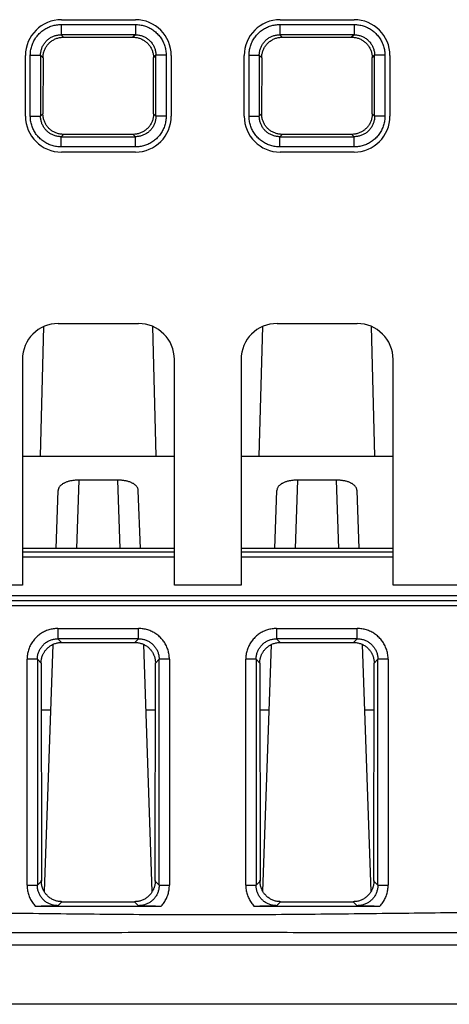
# Model space of a CAD drawing. Header units: inches. Extents: x 0 to 34, y 0 to 22.
# Tile 23 of 78: x 16.6 to 17, y 3.4 to 4.4. Entities that reach past the tile are written whole.
import ezdxf

# ---------------------------------------------------------------- set-up
doc = ezdxf.new("R2010")
doc.units = ezdxf.units.IN
doc.header["$LTSCALE"] = 1.87
doc.header["$MEASUREMENT"] = 0
doc.layers.get('0').update_dxf_attribs({"linetype": 'CONTINUOUS'})

msp = doc.modelspace()

# ---------------------------------------------------------------- linework, layer by layer
at = {"color": 7, "linetype": 'CONTINUOUS'}
for p, q in [((16.63593, 4.35808), (16.70793, 4.35808)), ((16.84893, 4.35808), (16.92093, 4.35808)), ((16.63563, 4.35339), (16.70798, 4.35339)), ((16.63563, 4.35339), (16.63563, 4.3434)), ((16.70798, 4.35339), (16.70798, 4.3434)), ((16.84863, 4.35339), (16.92098, 4.35339)), ((16.84863, 4.35339), (16.84863, 4.3434)), ((16.92098, 4.35339), (16.92098, 4.3434)), ((16.70798, 4.3434), (16.63562, 4.3434)), ((16.63802, 4.34101), (16.63562, 4.3434)), ((16.63802, 4.34101), (16.7056, 4.34101)), ((16.70798, 4.3434), (16.7056, 4.34101)), ((16.92098, 4.3434), (16.84862, 4.3434)), ((16.85102, 4.34101), (16.84862, 4.3434)), ((16.85102, 4.34101), (16.9186, 4.34101)), ((16.92098, 4.3434), (16.9186, 4.34101)), ((16.60093, 4.26408), (16.60093, 4.32308)), ((16.60565, 4.26406), (16.60565, 4.32341)), ((16.60565, 4.32341), (16.61564, 4.32341)), ((16.61564, 4.32341), (16.61564, 4.26405)), ((16.61564, 4.32341), (16.61801, 4.32105)), ((16.61801, 4.32105), (16.61794, 4.26635)), ((16.72561, 4.32105), (16.72797, 4.32342)), ((16.72567, 4.26635), (16.72561, 4.32105)), ((16.72797, 4.26406), (16.72797, 4.32342)), ((16.73796, 4.32341), (16.72797, 4.32341)), ((16.73796, 4.32341), (16.73796, 4.26406)), ((16.74293, 4.32308), (16.74293, 4.26408)), ((16.81393, 4.26408), (16.81393, 4.32308)), ((16.81865, 4.32341), (16.82864, 4.32341)), ((16.81865, 4.26406), (16.81865, 4.32341)), ((16.82864, 4.32341), (16.83101, 4.32105)), ((16.82864, 4.32341), (16.82864, 4.26405)), ((16.83101, 4.32105), (16.83094, 4.26635)), ((16.93861, 4.32105), (16.94097, 4.32342)), ((16.93867, 4.26635), (16.93861, 4.32105)), ((16.94097, 4.26406), (16.94097, 4.32342)), ((16.95096, 4.32341), (16.94097, 4.32341)), ((16.95096, 4.32341), (16.95096, 4.26406)), ((16.95593, 4.32308), (16.95593, 4.26408)), ((16.60565, 4.26406), (16.61564, 4.26406)), ((16.61794, 4.26635), (16.61564, 4.26405)), ((16.72797, 4.26406), (16.72567, 4.26635)), ((16.73796, 4.26406), (16.72797, 4.26406)), ((16.81865, 4.26406), (16.82864, 4.26406)), ((16.83094, 4.26635), (16.82864, 4.26405)), ((16.94097, 4.26406), (16.93867, 4.26635)), ((16.95096, 4.26406), (16.94097, 4.26406)), ((16.63563, 4.24407), (16.6379, 4.24634)), ((16.63563, 4.24407), (16.70799, 4.24407)), ((16.63563, 4.23408), (16.63563, 4.24407)), ((16.70571, 4.24634), (16.6379, 4.24634)), ((16.70571, 4.24634), (16.70799, 4.24407)), ((16.70798, 4.23408), (16.70798, 4.24407)), ((16.84863, 4.24407), (16.8509, 4.24634)), ((16.84863, 4.24407), (16.92099, 4.24407)), ((16.84863, 4.23408), (16.84863, 4.24407)), ((16.91871, 4.24634), (16.8509, 4.24634)), ((16.91871, 4.24634), (16.92099, 4.24407)), ((16.92098, 4.23408), (16.92098, 4.24407)), ((16.70798, 4.23408), (16.63563, 4.23408)), ((16.92098, 4.23408), (16.84863, 4.23408)), ((16.70793, 4.22908), (16.63593, 4.22908)), ((16.92093, 4.22908), (16.84893, 4.22908)), ((16.61861, 4.05901), (16.61531, 3.93273)), ((16.63293, 4.06208), (16.71093, 4.06208)), ((16.72831, 3.93273), (16.725, 4.05911)), ((16.83161, 4.05901), (16.82831, 3.93273)), ((16.84593, 4.06208), (16.92393, 4.06208)), ((16.94131, 3.93273), (16.938, 4.05911)), ((16.59793, 4.02708), (16.59793, 3.80708)), ((16.74593, 3.80708), (16.74593, 4.02708)), ((16.81093, 4.02708), (16.81093, 3.80708)), ((16.95893, 3.80708), (16.95893, 4.02708)), ((16.59793, 3.93273), (16.74593, 3.93273)), ((16.81093, 3.93273), (16.95893, 3.93273)), ((16.6508, 3.84276), (16.65313, 3.9095)), ((16.69048, 3.9095), (16.65313, 3.9095)), ((16.69048, 3.9095), (16.69281, 3.84276)), ((16.8638, 3.84276), (16.86613, 3.9095)), ((16.90348, 3.9095), (16.86613, 3.9095)), ((16.90348, 3.9095), (16.90581, 3.84276)), ((16.63081, 3.84276), (16.63279, 3.89924)), ((16.7128, 3.84276), (16.71083, 3.89924)), ((16.84381, 3.84276), (16.84579, 3.89924)), ((16.9258, 3.84276), (16.92383, 3.89924)), ((16.74593, 3.84276), (16.59793, 3.84276)), ((16.59793, 3.83946), (16.74593, 3.83946)), ((16.95893, 3.84276), (16.81093, 3.84276)), ((16.81093, 3.83946), (16.95893, 3.83946)), ((16.74593, 3.83446), (16.59793, 3.83446)), ((16.95893, 3.83446), (16.81093, 3.83446)), ((16.59793, 3.80708), (16.53293, 3.80708)), ((16.81093, 3.80708), (16.74593, 3.80708)), ((17.02393, 3.80708), (16.95893, 3.80708)), ((15.61892, 3.79208), (18.02348, 3.79208)), ((15.61919, 3.79708), (18.02322, 3.79708)), ((18.02374, 3.78708), (15.61866, 3.78708)), ((16.63249, 3.76488), (16.71112, 3.76488)), ((16.63249, 3.76488), (16.63249, 3.75489)), ((16.71112, 3.75489), (16.71112, 3.76488)), ((16.84549, 3.76488), (16.92412, 3.76488)), ((16.84549, 3.76488), (16.84549, 3.75489)), ((16.92412, 3.75489), (16.92412, 3.76488)), ((16.71112, 3.75489), (16.63249, 3.75489)), ((16.63608, 3.75129), (16.63249, 3.75489)), ((16.63608, 3.75129), (16.70753, 3.75129)), ((16.71112, 3.75489), (16.70753, 3.75129)), ((16.92412, 3.75489), (16.84549, 3.75489)), ((16.84908, 3.75129), (16.84549, 3.75489)), ((16.84908, 3.75129), (16.92053, 3.75129)), ((16.92412, 3.75489), (16.92053, 3.75129)), ((16.62755, 3.74936), (16.61914, 3.50861)), ((16.72447, 3.50861), (16.71606, 3.74936)), ((16.83214, 3.50861), (16.84055, 3.74936)), ((16.93747, 3.50861), (16.92906, 3.74936)), ((16.6125, 3.7349), (16.60251, 3.7349)), ((16.60251, 3.51482), (16.60251, 3.7349)), ((16.6125, 3.7349), (16.61612, 3.73128)), ((16.6125, 3.7349), (16.6125, 3.51482)), ((16.72749, 3.73128), (16.73111, 3.7349)), ((16.74111, 3.7349), (16.73111, 3.7349)), ((16.73111, 3.51482), (16.73111, 3.7349)), ((16.74111, 3.7349), (16.74111, 3.51482)), ((16.8255, 3.7349), (16.81551, 3.7349)), ((16.81551, 3.51482), (16.81551, 3.7349)), ((16.8255, 3.7349), (16.82912, 3.73128)), ((16.8255, 3.7349), (16.8255, 3.51482)), ((16.94049, 3.73128), (16.94411, 3.7349)), ((16.95411, 3.7349), (16.94411, 3.7349)), ((16.94411, 3.51482), (16.94411, 3.7349)), ((16.95411, 3.7349), (16.95411, 3.51482)), ((16.61612, 3.73128), (16.61638, 3.5187)), ((16.72723, 3.5187), (16.72749, 3.73128)), ((16.82912, 3.73128), (16.82938, 3.5187)), ((16.94023, 3.5187), (16.94049, 3.73128)), ((16.62531, 3.68523), (16.61618, 3.68523)), ((16.72744, 3.68523), (16.7183, 3.68523)), ((16.83831, 3.68523), (16.82918, 3.68523)), ((16.94044, 3.68523), (16.9313, 3.68523)), ((16.60251, 3.51482), (16.6125, 3.51482)), ((16.61638, 3.5187), (16.6125, 3.51482)), ((16.73111, 3.51482), (16.72723, 3.5187)), ((16.73111, 3.51482), (16.74111, 3.51482)), ((16.81551, 3.51482), (16.8255, 3.51482)), ((16.82938, 3.5187), (16.8255, 3.51482)), ((16.94411, 3.51482), (16.94023, 3.5187)), ((16.94411, 3.51482), (16.95411, 3.51482)), ((16.61044, 3.49449), (16.73317, 3.49449)), ((16.63249, 3.49483), (16.63639, 3.49873)), ((16.63639, 3.49873), (16.70722, 3.49873)), ((16.70722, 3.49873), (16.71112, 3.49483)), ((16.82344, 3.49449), (16.94617, 3.49449)), ((16.84549, 3.49483), (16.84939, 3.49873)), ((16.84939, 3.49873), (16.92022, 3.49873)), ((16.92022, 3.49873), (16.92412, 3.49483)), ((15.54766, 3.45664), (18.12322, 3.45664)), ((18.12322, 3.39873), (15.54867, 3.39873))]:
    msp.add_line(p, q, dxfattribs=at)
for centre, start, end in [((16.63593, 4.32308), 90, 180), ((16.70793, 4.32308), 0, 90), ((16.84893, 4.32308), 90, 180), ((16.92093, 4.32308), 0, 90), ((16.63593, 4.26408), 180, 270), ((16.70793, 4.26408), 270, 360), ((16.84893, 4.26408), 180, 270), ((16.92093, 4.26408), 270, 360), ((16.63293, 4.02708), 90, 180), ((16.71093, 4.02708), 0, 90), ((16.84593, 4.02708), 90, 180), ((16.92393, 4.02708), 0, 90)]:
    msp.add_arc(centre, 0.035, start, end, dxfattribs=at)
for points, knots in [([(16.60565, 4.32341), (16.60565, 4.32414), (16.60571, 4.32563), (16.60595, 4.32784), (16.60636, 4.33004), (16.60694, 4.33221), (16.60768, 4.33434), (16.60858, 4.3364), (16.60963, 4.33839), (16.61082, 4.34029), (16.61215, 4.3421), (16.61362, 4.34381), (16.61521, 4.3454), (16.61692, 4.34687), (16.61873, 4.34821), (16.62063, 4.3494), (16.62262, 4.35045), (16.62468, 4.35135), (16.62681, 4.35209), (16.62898, 4.35267), (16.63119, 4.35309), (16.63341, 4.35334), (16.63489, 4.35339), (16.63563, 4.35339)], [0, 0, 0, 0, 0.047006, 0.094319, 0.141877, 0.189582, 0.237333, 0.285038, 0.332694, 0.380352, 0.428054, 0.475799, 0.523576, 0.571354, 0.619092, 0.666762, 0.71442, 0.762147, 0.809961, 0.857762, 0.905438, 0.952883, 1, 1, 1, 1]), ([(16.70798, 4.35339), (16.70872, 4.35339), (16.7102, 4.35334), (16.71241, 4.35309), (16.71462, 4.35268), (16.71679, 4.3521), (16.71891, 4.35136), (16.72097, 4.35046), (16.72296, 4.34942), (16.72487, 4.34822), (16.72667, 4.34689), (16.72838, 4.34542), (16.72997, 4.34383), (16.73144, 4.34213), (16.73278, 4.34032), (16.73397, 4.33841), (16.73502, 4.33642), (16.73592, 4.33436), (16.73667, 4.33224), (16.73725, 4.33006), (16.73766, 4.32785), (16.73791, 4.32563), (16.73796, 4.32415), (16.73796, 4.32341)], [0, 0, 0, 0, 0.047005, 0.094319, 0.141876, 0.189582, 0.237333, 0.285038, 0.332694, 0.380352, 0.428054, 0.475799, 0.523575, 0.571354, 0.619091, 0.666762, 0.71442, 0.762147, 0.809961, 0.857762, 0.905438, 0.952882, 1, 1, 1, 1]), ([(16.81865, 4.32341), (16.81865, 4.32414), (16.81871, 4.32563), (16.81895, 4.32784), (16.81936, 4.33004), (16.81994, 4.33221), (16.82068, 4.33434), (16.82158, 4.3364), (16.82263, 4.33839), (16.82382, 4.34029), (16.82515, 4.3421), (16.82662, 4.34381), (16.82821, 4.3454), (16.82992, 4.34687), (16.83173, 4.34821), (16.83363, 4.3494), (16.83562, 4.35045), (16.83768, 4.35135), (16.83981, 4.35209), (16.84198, 4.35267), (16.84419, 4.35309), (16.84641, 4.35334), (16.84789, 4.35339), (16.84863, 4.35339)], [0, 0, 0, 0, 0.047006, 0.094319, 0.141877, 0.189582, 0.237333, 0.285038, 0.332694, 0.380352, 0.428054, 0.475799, 0.523576, 0.571354, 0.619092, 0.666762, 0.71442, 0.762147, 0.809961, 0.857762, 0.905438, 0.952883, 1, 1, 1, 1]), ([(16.92098, 4.35339), (16.92172, 4.35339), (16.9232, 4.35334), (16.92541, 4.35309), (16.92762, 4.35268), (16.92979, 4.3521), (16.93191, 4.35136), (16.93397, 4.35046), (16.93596, 4.34942), (16.93787, 4.34822), (16.93967, 4.34689), (16.94138, 4.34542), (16.94297, 4.34383), (16.94444, 4.34213), (16.94578, 4.34032), (16.94697, 4.33841), (16.94802, 4.33642), (16.94892, 4.33436), (16.94967, 4.33224), (16.95025, 4.33006), (16.95066, 4.32785), (16.95091, 4.32563), (16.95096, 4.32415), (16.95096, 4.32341)], [0, 0, 0, 0, 0.047005, 0.094319, 0.141876, 0.189582, 0.237333, 0.285038, 0.332694, 0.380352, 0.428054, 0.475799, 0.523575, 0.571354, 0.619091, 0.666762, 0.71442, 0.762147, 0.809961, 0.857762, 0.905438, 0.952882, 1, 1, 1, 1]), ([(16.61564, 4.32341), (16.61564, 4.32396), (16.61569, 4.32506), (16.61589, 4.32671), (16.61623, 4.32833), (16.6167, 4.32991), (16.6173, 4.33145), (16.61803, 4.33294), (16.61887, 4.33436), (16.61983, 4.3357), (16.62089, 4.33696), (16.62206, 4.33813), (16.62332, 4.3392), (16.62467, 4.34016), (16.62609, 4.34101), (16.62757, 4.34173), (16.62912, 4.34233), (16.63071, 4.34281), (16.63233, 4.34315), (16.63397, 4.34335), (16.63508, 4.3434), (16.63563, 4.3434)], [0, 0, 0, 0, 0.052695, 0.105385, 0.158057, 0.2107, 0.2633, 0.315847, 0.368355, 0.420845, 0.473353, 0.525913, 0.578519, 0.631135, 0.683744, 0.736378, 0.789071, 0.841811, 0.894573, 0.947332, 1, 1, 1, 1]), ([(16.61797, 4.32088), (16.61797, 4.32146), (16.61806, 4.32259), (16.61824, 4.32426), (16.61859, 4.32589), (16.61905, 4.32748), (16.61966, 4.32903), (16.62038, 4.33052), (16.62123, 4.33194), (16.62219, 4.33329), (16.62326, 4.33456), (16.62444, 4.33574), (16.62571, 4.33681), (16.62706, 4.33777), (16.62848, 4.33862), (16.62998, 4.33935), (16.63153, 4.33995), (16.63312, 4.34043), (16.63474, 4.34076), (16.63638, 4.34097), (16.63747, 4.34101), (16.63802, 4.34101)], [0, 0, 0, 0, 0.054999, 0.107483, 0.160155, 0.212684, 0.265083, 0.317605, 0.370176, 0.422703, 0.475279, 0.527796, 0.580395, 0.632945, 0.685522, 0.73813, 0.790739, 0.843387, 0.895826, 0.948057, 1, 1, 1, 1]), ([(16.7056, 4.34101), (16.70615, 4.34101), (16.70725, 4.34096), (16.7089, 4.34076), (16.71053, 4.34042), (16.71212, 4.33994), (16.71366, 4.33934), (16.71515, 4.33861), (16.71658, 4.33776), (16.71793, 4.3368), (16.71919, 4.33572), (16.72036, 4.33455), (16.72143, 4.33328), (16.72239, 4.33193), (16.72324, 4.33051), (16.72396, 4.32902), (16.72456, 4.32747), (16.72503, 4.32588), (16.72537, 4.32426), (16.72556, 4.32259), (16.72564, 4.32146), (16.72564, 4.32088)], [0, 0, 0, 0, 0.052542, 0.105118, 0.157627, 0.210203, 0.262708, 0.31525, 0.367777, 0.420272, 0.472808, 0.525262, 0.577778, 0.630246, 0.682757, 0.735217, 0.787557, 0.840027, 0.892636, 0.945041, 1, 1, 1, 1]), ([(16.70798, 4.3434), (16.70853, 4.3434), (16.70964, 4.34335), (16.71128, 4.34315), (16.7129, 4.34281), (16.71449, 4.34234), (16.71603, 4.34174), (16.71751, 4.34101), (16.71893, 4.34017), (16.72027, 4.33921), (16.72153, 4.33815), (16.7227, 4.33698), (16.72377, 4.33572), (16.72473, 4.33437), (16.72558, 4.33295), (16.72631, 4.33147), (16.72691, 4.32992), (16.72738, 4.32833), (16.72772, 4.32671), (16.72792, 4.32507), (16.72797, 4.32396), (16.72797, 4.32341)], [0, 0, 0, 0, 0.052695, 0.105385, 0.158057, 0.2107, 0.2633, 0.315847, 0.368355, 0.420845, 0.473353, 0.525913, 0.578519, 0.631135, 0.683744, 0.736378, 0.789071, 0.841811, 0.894573, 0.947332, 1, 1, 1, 1]), ([(16.82864, 4.32341), (16.82864, 4.32396), (16.82869, 4.32506), (16.82889, 4.32671), (16.82923, 4.32833), (16.8297, 4.32991), (16.8303, 4.33145), (16.83103, 4.33294), (16.83187, 4.33436), (16.83283, 4.3357), (16.83389, 4.33696), (16.83506, 4.33813), (16.83632, 4.3392), (16.83767, 4.34016), (16.83909, 4.34101), (16.84057, 4.34173), (16.84212, 4.34233), (16.84371, 4.34281), (16.84533, 4.34315), (16.84697, 4.34335), (16.84808, 4.3434), (16.84863, 4.3434)], [0, 0, 0, 0, 0.052695, 0.105385, 0.158057, 0.2107, 0.2633, 0.315847, 0.368355, 0.420845, 0.473353, 0.525913, 0.578519, 0.631135, 0.683744, 0.736378, 0.789071, 0.841811, 0.894573, 0.947332, 1, 1, 1, 1]), ([(16.83097, 4.32088), (16.83097, 4.32146), (16.83106, 4.32259), (16.83124, 4.32426), (16.83159, 4.32589), (16.83205, 4.32748), (16.83266, 4.32903), (16.83338, 4.33052), (16.83423, 4.33194), (16.83519, 4.33329), (16.83626, 4.33456), (16.83744, 4.33574), (16.83871, 4.33681), (16.84006, 4.33777), (16.84148, 4.33862), (16.84298, 4.33935), (16.84453, 4.33995), (16.84612, 4.34043), (16.84774, 4.34076), (16.84938, 4.34097), (16.85047, 4.34101), (16.85102, 4.34101)], [0, 0, 0, 0, 0.054999, 0.107483, 0.160155, 0.212684, 0.265083, 0.317605, 0.370176, 0.422703, 0.475279, 0.527796, 0.580395, 0.632945, 0.685522, 0.73813, 0.790739, 0.843387, 0.895826, 0.948057, 1, 1, 1, 1]), ([(16.9186, 4.34101), (16.91915, 4.34101), (16.92025, 4.34096), (16.9219, 4.34076), (16.92353, 4.34042), (16.92512, 4.33994), (16.92666, 4.33934), (16.92815, 4.33861), (16.92958, 4.33776), (16.93093, 4.3368), (16.93219, 4.33572), (16.93336, 4.33455), (16.93443, 4.33328), (16.93539, 4.33193), (16.93624, 4.33051), (16.93696, 4.32902), (16.93756, 4.32747), (16.93803, 4.32588), (16.93837, 4.32426), (16.93856, 4.32259), (16.93864, 4.32146), (16.93864, 4.32088)], [0, 0, 0, 0, 0.052542, 0.105118, 0.157627, 0.210203, 0.262708, 0.31525, 0.367777, 0.420272, 0.472808, 0.525262, 0.577778, 0.630246, 0.682757, 0.735217, 0.787557, 0.840027, 0.892636, 0.945041, 1, 1, 1, 1]), ([(16.92098, 4.3434), (16.92153, 4.3434), (16.92264, 4.34335), (16.92428, 4.34315), (16.9259, 4.34281), (16.92749, 4.34234), (16.92903, 4.34174), (16.93051, 4.34101), (16.93193, 4.34017), (16.93327, 4.33921), (16.93453, 4.33815), (16.9357, 4.33698), (16.93677, 4.33572), (16.93773, 4.33437), (16.93858, 4.33295), (16.93931, 4.33147), (16.93991, 4.32992), (16.94038, 4.32833), (16.94072, 4.32671), (16.94092, 4.32507), (16.94097, 4.32396), (16.94097, 4.32341)], [0, 0, 0, 0, 0.052695, 0.105385, 0.158057, 0.2107, 0.2633, 0.315847, 0.368355, 0.420845, 0.473353, 0.525913, 0.578519, 0.631135, 0.683744, 0.736378, 0.789071, 0.841811, 0.894573, 0.947332, 1, 1, 1, 1]), ([(16.63563, 4.23408), (16.6349, 4.23408), (16.63342, 4.23413), (16.6312, 4.23438), (16.629, 4.23479), (16.62683, 4.23537), (16.6247, 4.23611), (16.62264, 4.23701), (16.62065, 4.23805), (16.61875, 4.23924), (16.61694, 4.24058), (16.61523, 4.24205), (16.61364, 4.24364), (16.61217, 4.24534), (16.61083, 4.24715), (16.60964, 4.24906), (16.60859, 4.25104), (16.60769, 4.25311), (16.60695, 4.25523), (16.60637, 4.25741), (16.60595, 4.25961), (16.60571, 4.26184), (16.60565, 4.26332), (16.60565, 4.26406)], [0, 0, 0, 0, 0.047006, 0.094319, 0.141877, 0.189582, 0.237333, 0.285038, 0.332694, 0.380352, 0.428054, 0.475799, 0.523576, 0.571354, 0.619092, 0.666762, 0.71442, 0.762147, 0.809961, 0.857762, 0.905438, 0.952883, 1, 1, 1, 1]), ([(16.63563, 4.24407), (16.63508, 4.24407), (16.63398, 4.24412), (16.63233, 4.24432), (16.63071, 4.24466), (16.62913, 4.24513), (16.62759, 4.24573), (16.6261, 4.24645), (16.62468, 4.2473), (16.62334, 4.24826), (16.62208, 4.24932), (16.62091, 4.25049), (16.61984, 4.25175), (16.61888, 4.25309), (16.61803, 4.25452), (16.61731, 4.256), (16.61671, 4.25754), (16.61623, 4.25913), (16.61589, 4.26076), (16.61569, 4.2624), (16.61564, 4.2635), (16.61564, 4.26405)], [0, 0, 0, 0, 0.052695, 0.105385, 0.158057, 0.2107, 0.2633, 0.315847, 0.368355, 0.420845, 0.473353, 0.525913, 0.578519, 0.631135, 0.683744, 0.736378, 0.789071, 0.841811, 0.894573, 0.947332, 1, 1, 1, 1]), ([(16.6379, 4.24634), (16.63735, 4.24634), (16.63625, 4.24639), (16.63461, 4.24659), (16.633, 4.24693), (16.63141, 4.2474), (16.62987, 4.248), (16.62839, 4.24873), (16.62697, 4.24957), (16.62563, 4.25053), (16.62437, 4.2516), (16.6232, 4.25277), (16.62213, 4.25403), (16.62118, 4.25537), (16.62033, 4.25679), (16.6196, 4.25828), (16.619, 4.25983), (16.61853, 4.26141), (16.6182, 4.26301), (16.61799, 4.26454), (16.61797, 4.26555), (16.61797, 4.26601)], [0, 0, 0, 0, 0.053157, 0.106325, 0.159412, 0.212556, 0.265627, 0.318744, 0.371841, 0.424915, 0.478055, 0.531162, 0.584357, 0.637442, 0.690524, 0.743809, 0.797414, 0.850856, 0.903189, 0.955102, 1, 1, 1, 1]), ([(16.72564, 4.26601), (16.72564, 4.26555), (16.72563, 4.26454), (16.72542, 4.26301), (16.72509, 4.26141), (16.72461, 4.25982), (16.72401, 4.25827), (16.72328, 4.25678), (16.72243, 4.25536), (16.72147, 4.25401), (16.7204, 4.25275), (16.71923, 4.25158), (16.71797, 4.25052), (16.71662, 4.24956), (16.7152, 4.24871), (16.71371, 4.24799), (16.71217, 4.24739), (16.71058, 4.24692), (16.70897, 4.24659), (16.70734, 4.24639), (16.70625, 4.24634), (16.70571, 4.24634)], [0, 0, 0, 0, 0.044816, 0.096787, 0.149204, 0.202749, 0.25643, 0.309787, 0.36294, 0.416121, 0.469397, 0.522591, 0.575819, 0.628963, 0.682139, 0.735345, 0.788558, 0.841804, 0.894816, 0.947579, 1, 1, 1, 1]), ([(16.73796, 4.26406), (16.73796, 4.26332), (16.73791, 4.26184), (16.73766, 4.25963), (16.73725, 4.25743), (16.73667, 4.25525), (16.73593, 4.25313), (16.73503, 4.25107), (16.73399, 4.24908), (16.7328, 4.24718), (16.73146, 4.24537), (16.72999, 4.24366), (16.7284, 4.24207), (16.7267, 4.2406), (16.72489, 4.23926), (16.72298, 4.23807), (16.721, 4.23702), (16.71893, 4.23612), (16.71681, 4.23537), (16.71463, 4.23479), (16.71243, 4.23438), (16.71021, 4.23413), (16.70872, 4.23408), (16.70798, 4.23408)], [0, 0, 0, 0, 0.047005, 0.094319, 0.141876, 0.189582, 0.237333, 0.285038, 0.332694, 0.380352, 0.428054, 0.475799, 0.523575, 0.571354, 0.619091, 0.666762, 0.71442, 0.762147, 0.809961, 0.857762, 0.905438, 0.952882, 1, 1, 1, 1]), ([(16.72797, 4.26406), (16.72797, 4.26351), (16.72793, 4.2624), (16.72772, 4.26076), (16.72738, 4.25914), (16.72691, 4.25755), (16.72631, 4.25601), (16.72559, 4.25453), (16.72474, 4.25311), (16.72378, 4.25177), (16.72272, 4.25051), (16.72155, 4.24934), (16.72029, 4.24827), (16.71895, 4.24731), (16.71753, 4.24646), (16.71604, 4.24573), (16.7145, 4.24513), (16.71291, 4.24466), (16.71129, 4.24432), (16.70964, 4.24412), (16.70854, 4.24407), (16.70799, 4.24407)], [0, 0, 0, 0, 0.052695, 0.105385, 0.158057, 0.2107, 0.2633, 0.315847, 0.368355, 0.420845, 0.473353, 0.525913, 0.578519, 0.631135, 0.683744, 0.736378, 0.789071, 0.841811, 0.894573, 0.947332, 1, 1, 1, 1]), ([(16.84863, 4.23408), (16.8479, 4.23408), (16.84642, 4.23413), (16.8442, 4.23438), (16.842, 4.23479), (16.83983, 4.23537), (16.8377, 4.23611), (16.83564, 4.23701), (16.83365, 4.23805), (16.83175, 4.23924), (16.82994, 4.24058), (16.82823, 4.24205), (16.82664, 4.24364), (16.82517, 4.24534), (16.82383, 4.24715), (16.82264, 4.24906), (16.82159, 4.25104), (16.82069, 4.25311), (16.81995, 4.25523), (16.81937, 4.25741), (16.81895, 4.25961), (16.81871, 4.26184), (16.81865, 4.26332), (16.81865, 4.26406)], [0, 0, 0, 0, 0.047006, 0.094319, 0.141877, 0.189582, 0.237333, 0.285038, 0.332694, 0.380352, 0.428054, 0.475799, 0.523576, 0.571354, 0.619092, 0.666762, 0.71442, 0.762147, 0.809961, 0.857762, 0.905438, 0.952883, 1, 1, 1, 1]), ([(16.84863, 4.24407), (16.84808, 4.24407), (16.84698, 4.24412), (16.84533, 4.24432), (16.84371, 4.24466), (16.84213, 4.24513), (16.84059, 4.24573), (16.8391, 4.24645), (16.83768, 4.2473), (16.83634, 4.24826), (16.83508, 4.24932), (16.83391, 4.25049), (16.83284, 4.25175), (16.83188, 4.25309), (16.83103, 4.25452), (16.83031, 4.256), (16.82971, 4.25754), (16.82923, 4.25913), (16.82889, 4.26076), (16.82869, 4.2624), (16.82864, 4.2635), (16.82864, 4.26405)], [0, 0, 0, 0, 0.052695, 0.105385, 0.158057, 0.2107, 0.2633, 0.315847, 0.368355, 0.420845, 0.473353, 0.525913, 0.578519, 0.631135, 0.683744, 0.736378, 0.789071, 0.841811, 0.894573, 0.947332, 1, 1, 1, 1]), ([(16.8509, 4.24634), (16.85035, 4.24634), (16.84925, 4.24639), (16.84761, 4.24659), (16.846, 4.24693), (16.84441, 4.2474), (16.84287, 4.248), (16.84139, 4.24873), (16.83997, 4.24957), (16.83863, 4.25053), (16.83737, 4.2516), (16.8362, 4.25277), (16.83513, 4.25403), (16.83418, 4.25537), (16.83333, 4.25679), (16.8326, 4.25828), (16.832, 4.25983), (16.83153, 4.26141), (16.8312, 4.26301), (16.83099, 4.26454), (16.83097, 4.26555), (16.83097, 4.26601)], [0, 0, 0, 0, 0.053157, 0.106325, 0.159412, 0.212556, 0.265627, 0.318744, 0.371841, 0.424915, 0.478055, 0.531162, 0.584357, 0.637442, 0.690524, 0.743809, 0.797414, 0.850856, 0.903189, 0.955102, 1, 1, 1, 1]), ([(16.93864, 4.26601), (16.93864, 4.26555), (16.93863, 4.26454), (16.93842, 4.26301), (16.93809, 4.26141), (16.93761, 4.25982), (16.93701, 4.25827), (16.93628, 4.25678), (16.93543, 4.25536), (16.93447, 4.25401), (16.9334, 4.25275), (16.93223, 4.25158), (16.93097, 4.25052), (16.92962, 4.24956), (16.9282, 4.24871), (16.92671, 4.24799), (16.92517, 4.24739), (16.92358, 4.24692), (16.92197, 4.24659), (16.92034, 4.24639), (16.91925, 4.24634), (16.91871, 4.24634)], [0, 0, 0, 0, 0.044816, 0.096787, 0.149204, 0.202749, 0.25643, 0.309787, 0.36294, 0.416121, 0.469397, 0.522591, 0.575819, 0.628963, 0.682139, 0.735345, 0.788558, 0.841804, 0.894816, 0.947579, 1, 1, 1, 1]), ([(16.95096, 4.26406), (16.95096, 4.26332), (16.95091, 4.26184), (16.95066, 4.25963), (16.95025, 4.25743), (16.94967, 4.25525), (16.94893, 4.25313), (16.94803, 4.25107), (16.94699, 4.24908), (16.9458, 4.24718), (16.94446, 4.24537), (16.94299, 4.24366), (16.9414, 4.24207), (16.9397, 4.2406), (16.93789, 4.23926), (16.93598, 4.23807), (16.934, 4.23702), (16.93193, 4.23612), (16.92981, 4.23537), (16.92763, 4.23479), (16.92543, 4.23438), (16.92321, 4.23413), (16.92172, 4.23408), (16.92098, 4.23408)], [0, 0, 0, 0, 0.047005, 0.094319, 0.141876, 0.189582, 0.237333, 0.285038, 0.332694, 0.380352, 0.428054, 0.475799, 0.523575, 0.571354, 0.619091, 0.666762, 0.71442, 0.762147, 0.809961, 0.857762, 0.905438, 0.952882, 1, 1, 1, 1]), ([(16.94097, 4.26406), (16.94097, 4.26351), (16.94093, 4.2624), (16.94072, 4.26076), (16.94038, 4.25914), (16.93991, 4.25755), (16.93931, 4.25601), (16.93859, 4.25453), (16.93774, 4.25311), (16.93678, 4.25177), (16.93572, 4.25051), (16.93455, 4.24934), (16.93329, 4.24827), (16.93195, 4.24731), (16.93053, 4.24646), (16.92904, 4.24573), (16.9275, 4.24513), (16.92591, 4.24466), (16.92429, 4.24432), (16.92264, 4.24412), (16.92154, 4.24407), (16.92099, 4.24407)], [0, 0, 0, 0, 0.052695, 0.105385, 0.158057, 0.2107, 0.2633, 0.315847, 0.368355, 0.420845, 0.473353, 0.525913, 0.578519, 0.631135, 0.683744, 0.736378, 0.789071, 0.841811, 0.894573, 0.947332, 1, 1, 1, 1]), ([(16.65313, 3.9095), (16.65261, 3.9095), (16.65156, 3.90948), (16.65, 3.9094), (16.64845, 3.90926), (16.64693, 3.90906), (16.64543, 3.9088), (16.64397, 3.90849), (16.64256, 3.90811), (16.6412, 3.90768), (16.63992, 3.90719), (16.6387, 3.90664), (16.63758, 3.90604), (16.63655, 3.90537), (16.63562, 3.90464), (16.6348, 3.90386), (16.63411, 3.90303), (16.63356, 3.90214), (16.63314, 3.90121), (16.63287, 3.90024), (16.6328, 3.89958), (16.63279, 3.89924)], [0, 0, 0, 0, 0.063283, 0.126531, 0.189341, 0.251635, 0.313001, 0.373317, 0.432292, 0.489656, 0.545327, 0.599004, 0.650697, 0.700215, 0.747616, 0.792986, 0.83648, 0.878479, 0.919306, 0.959617, 1, 1, 1, 1]), ([(16.71083, 3.89924), (16.71082, 3.89958), (16.71074, 3.90024), (16.71047, 3.90121), (16.71006, 3.90214), (16.7095, 3.90303), (16.70881, 3.90386), (16.708, 3.90464), (16.70707, 3.90537), (16.70604, 3.90604), (16.70491, 3.90664), (16.7037, 3.90719), (16.70241, 3.90768), (16.70106, 3.90811), (16.69964, 3.90849), (16.69819, 3.9088), (16.69669, 3.90906), (16.69516, 3.90926), (16.69361, 3.9094), (16.69205, 3.90948), (16.69101, 3.9095), (16.69048, 3.9095)], [0, 0, 0, 0, 0.040384, 0.080694, 0.121522, 0.163522, 0.207015, 0.252387, 0.29979, 0.349308, 0.401006, 0.454684, 0.510356, 0.567727, 0.626699, 0.687025, 0.748383, 0.810673, 0.873481, 0.936721, 1, 1, 1, 1]), ([(16.86613, 3.9095), (16.86561, 3.9095), (16.86456, 3.90948), (16.863, 3.9094), (16.86145, 3.90926), (16.85993, 3.90906), (16.85843, 3.9088), (16.85697, 3.90849), (16.85556, 3.90811), (16.8542, 3.90768), (16.85292, 3.90719), (16.8517, 3.90664), (16.85058, 3.90604), (16.84955, 3.90537), (16.84862, 3.90464), (16.8478, 3.90386), (16.84711, 3.90303), (16.84656, 3.90214), (16.84614, 3.90121), (16.84587, 3.90024), (16.8458, 3.89958), (16.84579, 3.89924)], [0, 0, 0, 0, 0.063283, 0.126531, 0.189341, 0.251635, 0.313001, 0.373317, 0.432292, 0.489656, 0.545327, 0.599004, 0.650697, 0.700215, 0.747616, 0.792986, 0.83648, 0.878479, 0.919306, 0.959617, 1, 1, 1, 1]), ([(16.92383, 3.89924), (16.92382, 3.89958), (16.92374, 3.90024), (16.92347, 3.90121), (16.92306, 3.90214), (16.9225, 3.90303), (16.92181, 3.90386), (16.921, 3.90464), (16.92007, 3.90537), (16.91904, 3.90604), (16.91791, 3.90664), (16.9167, 3.90719), (16.91541, 3.90768), (16.91406, 3.90811), (16.91264, 3.90849), (16.91119, 3.9088), (16.90969, 3.90906), (16.90816, 3.90926), (16.90661, 3.9094), (16.90505, 3.90948), (16.90401, 3.9095), (16.90348, 3.9095)], [0, 0, 0, 0, 0.040384, 0.080694, 0.121522, 0.163522, 0.207015, 0.252387, 0.29979, 0.349308, 0.401006, 0.454684, 0.510356, 0.567727, 0.626699, 0.687025, 0.748383, 0.810673, 0.873481, 0.936721, 1, 1, 1, 1]), ([(16.63249, 3.76488), (16.63175, 3.76488), (16.63027, 3.76483), (16.62805, 3.76458), (16.62584, 3.76416), (16.62367, 3.76358), (16.62155, 3.76284), (16.61948, 3.76195), (16.6175, 3.7609), (16.61559, 3.7597), (16.61378, 3.75837), (16.61208, 3.7569), (16.61049, 3.75531), (16.60902, 3.75361), (16.60769, 3.7518), (16.60649, 3.7499), (16.60544, 3.74791), (16.60455, 3.74585), (16.6038, 3.74372), (16.60322, 3.74155), (16.60281, 3.73934), (16.60256, 3.73712), (16.60251, 3.73564), (16.60251, 3.7349)], [0, 0, 0, 0, 0.047098, 0.094501, 0.142132, 0.189887, 0.23766, 0.285359, 0.332993, 0.380632, 0.428326, 0.47606, 0.523809, 0.571544, 0.619236, 0.666869, 0.7145, 0.762205, 0.81, 0.857783, 0.905447, 0.95288, 1, 1, 1, 1]), ([(16.74111, 3.7349), (16.74111, 3.73564), (16.74105, 3.73712), (16.7408, 3.73934), (16.74039, 3.74154), (16.73981, 3.74372), (16.73907, 3.74584), (16.73817, 3.7479), (16.73712, 3.74989), (16.73593, 3.75179), (16.7346, 3.7536), (16.73313, 3.75531), (16.73154, 3.7569), (16.72983, 3.75837), (16.72802, 3.7597), (16.72612, 3.76089), (16.72414, 3.76194), (16.72207, 3.76284), (16.71995, 3.76358), (16.71777, 3.76416), (16.71557, 3.76458), (16.71335, 3.76483), (16.71186, 3.76488), (16.71112, 3.76488)], [0, 0, 0, 0, 0.047098, 0.094502, 0.142132, 0.189887, 0.237661, 0.28536, 0.332994, 0.380632, 0.428326, 0.476061, 0.52381, 0.571544, 0.619236, 0.666869, 0.7145, 0.762206, 0.81, 0.857784, 0.905447, 0.95288, 1, 1, 1, 1]), ([(16.84549, 3.76488), (16.84475, 3.76488), (16.84327, 3.76483), (16.84105, 3.76458), (16.83884, 3.76416), (16.83667, 3.76358), (16.83455, 3.76284), (16.83248, 3.76195), (16.8305, 3.7609), (16.82859, 3.7597), (16.82678, 3.75837), (16.82508, 3.7569), (16.82349, 3.75531), (16.82202, 3.75361), (16.82069, 3.7518), (16.81949, 3.7499), (16.81844, 3.74791), (16.81755, 3.74585), (16.8168, 3.74372), (16.81622, 3.74155), (16.81581, 3.73934), (16.81556, 3.73712), (16.81551, 3.73564), (16.81551, 3.7349)], [0, 0, 0, 0, 0.047098, 0.094501, 0.142132, 0.189887, 0.23766, 0.285359, 0.332993, 0.380632, 0.428326, 0.47606, 0.523809, 0.571544, 0.619236, 0.666869, 0.7145, 0.762205, 0.81, 0.857783, 0.905447, 0.95288, 1, 1, 1, 1]), ([(16.95411, 3.7349), (16.95411, 3.73564), (16.95405, 3.73712), (16.9538, 3.73934), (16.95339, 3.74154), (16.95281, 3.74372), (16.95207, 3.74584), (16.95117, 3.7479), (16.95012, 3.74989), (16.94893, 3.75179), (16.9476, 3.7536), (16.94613, 3.75531), (16.94454, 3.7569), (16.94283, 3.75837), (16.94102, 3.7597), (16.93912, 3.76089), (16.93714, 3.76194), (16.93507, 3.76284), (16.93295, 3.76358), (16.93077, 3.76416), (16.92857, 3.76458), (16.92635, 3.76483), (16.92486, 3.76488), (16.92412, 3.76488)], [0, 0, 0, 0, 0.047098, 0.094502, 0.142132, 0.189887, 0.237661, 0.28536, 0.332994, 0.380632, 0.428326, 0.476061, 0.52381, 0.571544, 0.619236, 0.666869, 0.7145, 0.762206, 0.81, 0.857784, 0.905447, 0.95288, 1, 1, 1, 1]), ([(16.6125, 3.7349), (16.6125, 3.73545), (16.61255, 3.73655), (16.61275, 3.7382), (16.61309, 3.73982), (16.61356, 3.74141), (16.61416, 3.74295), (16.61489, 3.74443), (16.61573, 3.74585), (16.61669, 3.7472), (16.61776, 3.74846), (16.61893, 3.74963), (16.62019, 3.7507), (16.62154, 3.75166), (16.62296, 3.7525), (16.62444, 3.75323), (16.62598, 3.75383), (16.62757, 3.7543), (16.62919, 3.75464), (16.63083, 3.75484), (16.63194, 3.75489), (16.63249, 3.75489)], [0, 0, 0, 0, 0.052725, 0.105429, 0.158109, 0.210764, 0.26339, 0.31599, 0.368571, 0.421145, 0.47372, 0.526304, 0.578898, 0.631492, 0.684081, 0.736675, 0.789284, 0.841915, 0.894575, 0.947268, 1, 1, 1, 1]), ([(16.61622, 3.73191), (16.61622, 3.73222), (16.61613, 3.73293), (16.6163, 3.73399), (16.61647, 3.73508), (16.6167, 3.73613), (16.61699, 3.73716), (16.61732, 3.73817), (16.61771, 3.73915), (16.61816, 3.74014), (16.61869, 3.74115), (16.61934, 3.74223), (16.62015, 3.74338), (16.62113, 3.74458), (16.62226, 3.74576), (16.62352, 3.74687), (16.62489, 3.74789), (16.62634, 3.74878), (16.62785, 3.74954), (16.62942, 3.75017), (16.63104, 3.75067), (16.6327, 3.75103), (16.63439, 3.75124), (16.63552, 3.75129), (16.63608, 3.75129)], [0, 0, 0, 0, 0.030607, 0.068589, 0.104239, 0.138754, 0.17333, 0.207963, 0.242329, 0.276819, 0.313273, 0.353667, 0.399665, 0.450489, 0.504098, 0.559078, 0.614467, 0.669623, 0.724626, 0.779583, 0.834694, 0.889774, 0.94492, 1, 1, 1, 1]), ([(16.70753, 3.75129), (16.70809, 3.75129), (16.70922, 3.75124), (16.71089, 3.75103), (16.71255, 3.75068), (16.71416, 3.75018), (16.71573, 3.74956), (16.71724, 3.7488), (16.71868, 3.74792), (16.72004, 3.74691), (16.72131, 3.74581), (16.72244, 3.74463), (16.72342, 3.74344), (16.72423, 3.74228), (16.72489, 3.7412), (16.72543, 3.74019), (16.72588, 3.7392), (16.72628, 3.7382), (16.72662, 3.73719), (16.72691, 3.73615), (16.72714, 3.73509), (16.72731, 3.73399), (16.72748, 3.73293), (16.7274, 3.73222), (16.7274, 3.73191)], [0, 0, 0, 0, 0.054844, 0.109746, 0.164581, 0.219447, 0.274172, 0.328948, 0.38385, 0.438948, 0.493678, 0.547193, 0.598046, 0.644132, 0.684694, 0.721393, 0.756174, 0.790841, 0.82576, 0.860631, 0.895424, 0.931314, 0.969434, 1, 1, 1, 1]), ([(16.71112, 3.75489), (16.71168, 3.75489), (16.71278, 3.75484), (16.71442, 3.75464), (16.71605, 3.7543), (16.71763, 3.75383), (16.71917, 3.75323), (16.72066, 3.7525), (16.72208, 3.75165), (16.72342, 3.75069), (16.72468, 3.74963), (16.72585, 3.74846), (16.72692, 3.7472), (16.72788, 3.74585), (16.72873, 3.74443), (16.72945, 3.74294), (16.73005, 3.7414), (16.73053, 3.73982), (16.73086, 3.7382), (16.73107, 3.73655), (16.73111, 3.73545), (16.73111, 3.7349)], [0, 0, 0, 0, 0.052725, 0.105429, 0.158109, 0.210764, 0.26339, 0.31599, 0.368571, 0.421145, 0.47372, 0.526304, 0.578898, 0.631492, 0.684081, 0.736675, 0.789284, 0.841915, 0.894575, 0.947268, 1, 1, 1, 1]), ([(16.8255, 3.7349), (16.8255, 3.73545), (16.82555, 3.73655), (16.82575, 3.7382), (16.82609, 3.73982), (16.82656, 3.74141), (16.82716, 3.74295), (16.82789, 3.74443), (16.82873, 3.74585), (16.82969, 3.7472), (16.83076, 3.74846), (16.83193, 3.74963), (16.83319, 3.7507), (16.83454, 3.75166), (16.83596, 3.7525), (16.83744, 3.75323), (16.83898, 3.75383), (16.84057, 3.7543), (16.84219, 3.75464), (16.84383, 3.75484), (16.84494, 3.75489), (16.84549, 3.75489)], [0, 0, 0, 0, 0.052725, 0.105429, 0.158109, 0.210764, 0.26339, 0.31599, 0.368571, 0.421145, 0.47372, 0.526304, 0.578898, 0.631492, 0.684081, 0.736675, 0.789284, 0.841915, 0.894575, 0.947268, 1, 1, 1, 1]), ([(16.82922, 3.73191), (16.82922, 3.73222), (16.82913, 3.73293), (16.8293, 3.73399), (16.82947, 3.73508), (16.8297, 3.73613), (16.82999, 3.73716), (16.83032, 3.73817), (16.83071, 3.73915), (16.83116, 3.74014), (16.83169, 3.74115), (16.83234, 3.74223), (16.83315, 3.74338), (16.83413, 3.74458), (16.83526, 3.74576), (16.83652, 3.74687), (16.83789, 3.74789), (16.83934, 3.74878), (16.84085, 3.74954), (16.84242, 3.75017), (16.84404, 3.75067), (16.8457, 3.75103), (16.84739, 3.75124), (16.84852, 3.75129), (16.84908, 3.75129)], [0, 0, 0, 0, 0.030607, 0.068589, 0.104239, 0.138754, 0.17333, 0.207963, 0.242329, 0.276819, 0.313273, 0.353667, 0.399665, 0.450489, 0.504098, 0.559078, 0.614467, 0.669623, 0.724626, 0.779583, 0.834694, 0.889774, 0.94492, 1, 1, 1, 1]), ([(16.92053, 3.75129), (16.92109, 3.75129), (16.92222, 3.75124), (16.92389, 3.75103), (16.92555, 3.75068), (16.92716, 3.75018), (16.92873, 3.74956), (16.93024, 3.7488), (16.93168, 3.74792), (16.93304, 3.74691), (16.93431, 3.74581), (16.93544, 3.74463), (16.93642, 3.74344), (16.93723, 3.74228), (16.93789, 3.7412), (16.93843, 3.74019), (16.93888, 3.7392), (16.93928, 3.7382), (16.93962, 3.73719), (16.93991, 3.73615), (16.94014, 3.73509), (16.94031, 3.73399), (16.94048, 3.73293), (16.9404, 3.73222), (16.9404, 3.73191)], [0, 0, 0, 0, 0.054844, 0.109746, 0.164581, 0.219447, 0.274172, 0.328948, 0.38385, 0.438948, 0.493678, 0.547193, 0.598046, 0.644132, 0.684694, 0.721393, 0.756174, 0.790841, 0.82576, 0.860631, 0.895424, 0.931314, 0.969434, 1, 1, 1, 1]), ([(16.92412, 3.75489), (16.92468, 3.75489), (16.92578, 3.75484), (16.92742, 3.75464), (16.92905, 3.7543), (16.93063, 3.75383), (16.93217, 3.75323), (16.93366, 3.7525), (16.93508, 3.75165), (16.93642, 3.75069), (16.93768, 3.74963), (16.93885, 3.74846), (16.93992, 3.7472), (16.94088, 3.74585), (16.94173, 3.74443), (16.94245, 3.74294), (16.94305, 3.7414), (16.94353, 3.73982), (16.94386, 3.7382), (16.94407, 3.73655), (16.94411, 3.73545), (16.94411, 3.7349)], [0, 0, 0, 0, 0.052725, 0.105429, 0.158109, 0.210764, 0.26339, 0.31599, 0.368571, 0.421145, 0.47372, 0.526304, 0.578898, 0.631492, 0.684081, 0.736675, 0.789284, 0.841915, 0.894575, 0.947268, 1, 1, 1, 1]), ([(16.60251, 3.51482), (16.60251, 3.51409), (16.60256, 3.51262), (16.6028, 3.51042), (16.60321, 3.50822), (16.60379, 3.50604), (16.60453, 3.5039), (16.60544, 3.50182), (16.60649, 3.49983), (16.60768, 3.49793), (16.60899, 3.49614), (16.60995, 3.49503), (16.61044, 3.49449)], [0, 0, 0, 0, 0.097909, 0.197176, 0.297506, 0.398556, 0.499971, 0.60139, 0.702451, 0.802799, 0.90209, 1, 1, 1, 1]), ([(16.63249, 3.49483), (16.63194, 3.49483), (16.63083, 3.49487), (16.62919, 3.49508), (16.62757, 3.49542), (16.62598, 3.49589), (16.62444, 3.49649), (16.62296, 3.49722), (16.62154, 3.49806), (16.62019, 3.49902), (16.61893, 3.50009), (16.61776, 3.50126), (16.61669, 3.50252), (16.61573, 3.50387), (16.61489, 3.50529), (16.61416, 3.50677), (16.61356, 3.50831), (16.61309, 3.5099), (16.61275, 3.51152), (16.61255, 3.51316), (16.6125, 3.51427), (16.6125, 3.51482)], [0, 0, 0, 0, 0.052724, 0.105428, 0.158109, 0.210764, 0.26339, 0.31599, 0.368571, 0.421145, 0.47372, 0.526304, 0.578898, 0.631492, 0.684081, 0.736675, 0.789284, 0.841915, 0.894575, 0.947268, 1, 1, 1, 1]), ([(16.63639, 3.49873), (16.63582, 3.49873), (16.63468, 3.49878), (16.63299, 3.499), (16.63132, 3.49936), (16.62968, 3.49986), (16.6281, 3.5005), (16.62658, 3.50128), (16.62512, 3.50218), (16.62375, 3.5032), (16.62248, 3.50432), (16.62133, 3.50553), (16.62034, 3.50676), (16.61952, 3.50795), (16.61885, 3.50907), (16.61831, 3.51014), (16.61784, 3.5112), (16.61744, 3.51227), (16.6171, 3.51337), (16.61682, 3.51448), (16.61662, 3.51561), (16.61646, 3.51675), (16.61642, 3.51799), (16.61625, 3.51884), (16.61625, 3.51932)], [0, 0, 0, 0, 0.053306, 0.106663, 0.159964, 0.213318, 0.266567, 0.319867, 0.373195, 0.426611, 0.479833, 0.532317, 0.582403, 0.627694, 0.667782, 0.704583, 0.740175, 0.776006, 0.811829, 0.847593, 0.883599, 0.919431, 0.954982, 1, 1, 1, 1]), ([(16.72736, 3.51932), (16.72736, 3.51884), (16.72719, 3.51799), (16.72716, 3.51675), (16.727, 3.51561), (16.72679, 3.51448), (16.72651, 3.51337), (16.72617, 3.51227), (16.72577, 3.5112), (16.72531, 3.51014), (16.72476, 3.50907), (16.7241, 3.50795), (16.72328, 3.50676), (16.72228, 3.50553), (16.72114, 3.50432), (16.71986, 3.5032), (16.71849, 3.50218), (16.71704, 3.50128), (16.71551, 3.5005), (16.71393, 3.49986), (16.7123, 3.49936), (16.71062, 3.499), (16.70893, 3.49878), (16.70779, 3.49873), (16.70722, 3.49873)], [0, 0, 0, 0, 0.045017, 0.080568, 0.1164, 0.152406, 0.188171, 0.223994, 0.259824, 0.295417, 0.332218, 0.372305, 0.417596, 0.467683, 0.520166, 0.573389, 0.626805, 0.680133, 0.733433, 0.786682, 0.840036, 0.893337, 0.946694, 1, 1, 1, 1]), ([(16.73111, 3.51482), (16.73111, 3.51427), (16.73107, 3.51316), (16.73086, 3.51152), (16.73052, 3.5099), (16.73005, 3.50831), (16.72945, 3.50677), (16.72873, 3.50528), (16.72788, 3.50386), (16.72692, 3.50252), (16.72585, 3.50126), (16.72468, 3.50009), (16.72342, 3.49902), (16.72208, 3.49806), (16.72066, 3.49722), (16.71917, 3.49649), (16.71763, 3.49589), (16.71604, 3.49542), (16.71442, 3.49508), (16.71278, 3.49487), (16.71168, 3.49483), (16.71112, 3.49483)], [0, 0, 0, 0, 0.052725, 0.105429, 0.158109, 0.210764, 0.26339, 0.31599, 0.368572, 0.421145, 0.47372, 0.526304, 0.578898, 0.631492, 0.684082, 0.736675, 0.789284, 0.841915, 0.894575, 0.947268, 1, 1, 1, 1]), ([(16.73317, 3.49449), (16.73366, 3.49503), (16.73462, 3.49615), (16.73593, 3.49793), (16.73713, 3.49983), (16.73818, 3.50182), (16.73908, 3.5039), (16.73982, 3.50604), (16.7404, 3.50822), (16.74081, 3.51042), (16.74105, 3.51262), (16.74111, 3.51409), (16.74111, 3.51482)], [0, 0, 0, 0, 0.097925, 0.197233, 0.297597, 0.398672, 0.5001, 0.60152, 0.702566, 0.802882, 0.902123, 1, 1, 1, 1]), ([(16.81551, 3.51482), (16.81551, 3.51409), (16.81556, 3.51262), (16.8158, 3.51042), (16.81621, 3.50822), (16.81679, 3.50604), (16.81753, 3.5039), (16.81844, 3.50182), (16.81949, 3.49983), (16.82068, 3.49793), (16.82199, 3.49614), (16.82295, 3.49503), (16.82344, 3.49449)], [0, 0, 0, 0, 0.097909, 0.197176, 0.297506, 0.398556, 0.499971, 0.60139, 0.702451, 0.802799, 0.90209, 1, 1, 1, 1]), ([(16.84549, 3.49483), (16.84494, 3.49483), (16.84383, 3.49487), (16.84219, 3.49508), (16.84057, 3.49542), (16.83898, 3.49589), (16.83744, 3.49649), (16.83596, 3.49722), (16.83454, 3.49806), (16.83319, 3.49902), (16.83193, 3.50009), (16.83076, 3.50126), (16.82969, 3.50252), (16.82873, 3.50387), (16.82789, 3.50529), (16.82716, 3.50677), (16.82656, 3.50831), (16.82609, 3.5099), (16.82575, 3.51152), (16.82555, 3.51316), (16.8255, 3.51427), (16.8255, 3.51482)], [0, 0, 0, 0, 0.052724, 0.105428, 0.158109, 0.210764, 0.26339, 0.31599, 0.368571, 0.421145, 0.47372, 0.526304, 0.578898, 0.631492, 0.684081, 0.736675, 0.789284, 0.841915, 0.894575, 0.947268, 1, 1, 1, 1]), ([(16.84939, 3.49873), (16.84882, 3.49873), (16.84768, 3.49878), (16.84599, 3.499), (16.84432, 3.49936), (16.84268, 3.49986), (16.8411, 3.5005), (16.83958, 3.50128), (16.83812, 3.50218), (16.83675, 3.5032), (16.83548, 3.50432), (16.83433, 3.50553), (16.83334, 3.50676), (16.83252, 3.50795), (16.83185, 3.50907), (16.83131, 3.51014), (16.83084, 3.5112), (16.83044, 3.51227), (16.8301, 3.51337), (16.82982, 3.51448), (16.82962, 3.51561), (16.82946, 3.51675), (16.82942, 3.51799), (16.82925, 3.51884), (16.82925, 3.51932)], [0, 0, 0, 0, 0.053306, 0.106663, 0.159964, 0.213318, 0.266567, 0.319867, 0.373195, 0.426611, 0.479833, 0.532317, 0.582403, 0.627694, 0.667782, 0.704583, 0.740175, 0.776006, 0.811829, 0.847593, 0.883599, 0.919431, 0.954982, 1, 1, 1, 1]), ([(16.94036, 3.51932), (16.94036, 3.51884), (16.94019, 3.51799), (16.94016, 3.51675), (16.94, 3.51561), (16.93979, 3.51448), (16.93951, 3.51337), (16.93917, 3.51227), (16.93877, 3.5112), (16.93831, 3.51014), (16.93776, 3.50907), (16.9371, 3.50795), (16.93628, 3.50676), (16.93528, 3.50553), (16.93414, 3.50432), (16.93286, 3.5032), (16.93149, 3.50218), (16.93004, 3.50128), (16.92851, 3.5005), (16.92693, 3.49986), (16.9253, 3.49936), (16.92362, 3.499), (16.92193, 3.49878), (16.92079, 3.49873), (16.92022, 3.49873)], [0, 0, 0, 0, 0.045017, 0.080568, 0.1164, 0.152406, 0.188171, 0.223994, 0.259824, 0.295417, 0.332218, 0.372305, 0.417596, 0.467683, 0.520166, 0.573389, 0.626805, 0.680133, 0.733433, 0.786682, 0.840036, 0.893337, 0.946694, 1, 1, 1, 1]), ([(16.94411, 3.51482), (16.94411, 3.51427), (16.94407, 3.51316), (16.94386, 3.51152), (16.94352, 3.5099), (16.94305, 3.50831), (16.94245, 3.50677), (16.94173, 3.50528), (16.94088, 3.50386), (16.93992, 3.50252), (16.93885, 3.50126), (16.93768, 3.50009), (16.93642, 3.49902), (16.93508, 3.49806), (16.93366, 3.49722), (16.93217, 3.49649), (16.93063, 3.49589), (16.92904, 3.49542), (16.92742, 3.49508), (16.92578, 3.49487), (16.92468, 3.49483), (16.92412, 3.49483)], [0, 0, 0, 0, 0.052725, 0.105429, 0.158109, 0.210764, 0.26339, 0.31599, 0.368572, 0.421145, 0.47372, 0.526304, 0.578898, 0.631492, 0.684082, 0.736675, 0.789284, 0.841915, 0.894575, 0.947268, 1, 1, 1, 1]), ([(16.94617, 3.49449), (16.94666, 3.49503), (16.94762, 3.49615), (16.94893, 3.49793), (16.95013, 3.49983), (16.95118, 3.50182), (16.95208, 3.5039), (16.95282, 3.50604), (16.9534, 3.50822), (16.95381, 3.51042), (16.95405, 3.51262), (16.95411, 3.51409), (16.95411, 3.51482)], [0, 0, 0, 0, 0.097925, 0.197233, 0.297597, 0.398672, 0.5001, 0.60152, 0.702566, 0.802882, 0.902123, 1, 1, 1, 1]), ([(16.61044, 3.49449), (16.61101, 3.49449), (16.61215, 3.4945), (16.61388, 3.4945), (16.61565, 3.49452), (16.61748, 3.49453), (16.61937, 3.49456), (16.62128, 3.49459), (16.62319, 3.49462), (16.62508, 3.49466), (16.62693, 3.4947), (16.62878, 3.49474), (16.63062, 3.49478), (16.63186, 3.49481), (16.63249, 3.49483)], [0, 0, 0, 0, 0.077146, 0.155378, 0.235404, 0.318175, 0.404141, 0.491808, 0.578842, 0.664374, 0.748263, 0.83139, 0.9149, 1, 1, 1, 1]), ([(16.71112, 3.49483), (16.71176, 3.49481), (16.71302, 3.49478), (16.7149, 3.49474), (16.71677, 3.4947), (16.71865, 3.49466), (16.72053, 3.49462), (16.72243, 3.49459), (16.72434, 3.49456), (16.72621, 3.49453), (16.72802, 3.49452), (16.72977, 3.4945), (16.73148, 3.4945), (16.73261, 3.49449), (16.73317, 3.49449)], [0, 0, 0, 0, 0.086304, 0.171551, 0.256322, 0.341103, 0.426406, 0.512822, 0.599995, 0.685298, 0.76714, 0.846144, 0.923461, 1, 1, 1, 1]), ([(16.82344, 3.49449), (16.82401, 3.49449), (16.82515, 3.4945), (16.82688, 3.4945), (16.82865, 3.49452), (16.83048, 3.49453), (16.83237, 3.49456), (16.83428, 3.49459), (16.83619, 3.49462), (16.83808, 3.49466), (16.83993, 3.4947), (16.84178, 3.49474), (16.84362, 3.49478), (16.84486, 3.49481), (16.84549, 3.49483)], [0, 0, 0, 0, 0.077146, 0.155378, 0.235404, 0.318175, 0.404141, 0.491808, 0.578842, 0.664374, 0.748263, 0.83139, 0.9149, 1, 1, 1, 1]), ([(16.92412, 3.49483), (16.92476, 3.49481), (16.92602, 3.49478), (16.9279, 3.49474), (16.92977, 3.4947), (16.93165, 3.49466), (16.93353, 3.49462), (16.93543, 3.49459), (16.93734, 3.49456), (16.93921, 3.49453), (16.94102, 3.49452), (16.94277, 3.4945), (16.94448, 3.4945), (16.94561, 3.49449), (16.94617, 3.49449)], [0, 0, 0, 0, 0.086304, 0.171551, 0.256322, 0.341103, 0.426406, 0.512822, 0.599995, 0.685298, 0.76714, 0.846144, 0.923461, 1, 1, 1, 1]), ([(16.44396, 3.48873), (16.46945, 3.48873), (16.52246, 3.4884), (16.60435, 3.48741), (16.6903, 3.48644), (16.77829, 3.48603), (16.86628, 3.48644), (16.95222, 3.48742), (17.0341, 3.4884), (17.0871, 3.48873), (17.11259, 3.48873)], [0, 0, 0, 0, 0.11437, 0.23786, 0.367428, 0.500034, 0.632635, 0.762191, 0.885659, 1, 1, 1, 1]), ([(17.11141, 3.46806), (17.07971, 3.46816), (17.01627, 3.46832), (16.92109, 3.46849), (16.82587, 3.46857), (16.73063, 3.46857), (16.63541, 3.46849), (16.54023, 3.46832), (16.47679, 3.46816), (16.44508, 3.46806)], [0, 0, 0, 0, 0.142756, 0.285612, 0.42853, 0.571468, 0.714386, 0.857244, 1, 1, 1, 1])]:
    msp.add_open_spline(points, degree=3, knots=knots, dxfattribs=at)

doc.saveas('drawing.dxf')
